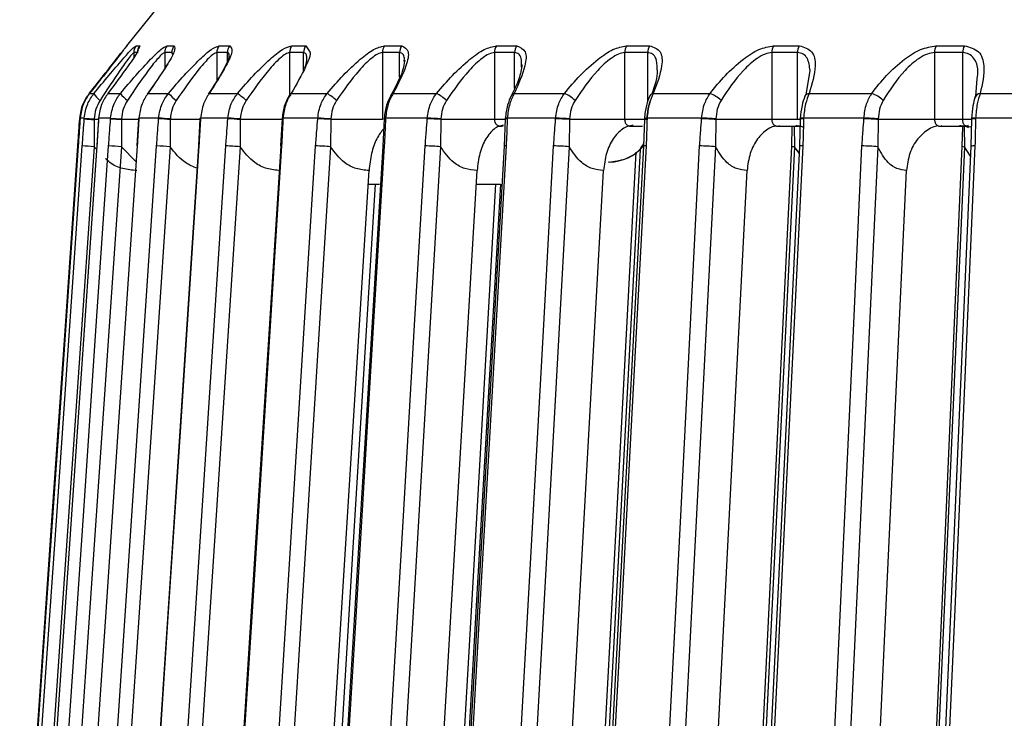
# Model space of a CAD drawing. Header units: millimetres. Extents: x -225 to 131, y -98 to 282.
# Tile 8 of 21: x -112 to -67, y 31 to 62. Entities that reach past the tile are written whole.
import ezdxf

# ---------------------------------------------------------------- set-up
doc = ezdxf.new("R2010")
doc.units = ezdxf.units.MM

msp = doc.modelspace()

# ---------------------------------------------------------------- linework, layer by layer
at = {"color": 7, "linetype": 'Continuous', "lineweight": 25}
for p, q in [((-101.901, 67.474), (-106.89, 61.237)), ((-106.885, 61.237), (-106.98, 61.109)), ((-106.89, 61.237), (-106.885, 61.237)), ((-106.46, 61.237), (-106.297, 61.237)), ((-106.297, 61.237), (-106.355, 61.088)), ((-105.067, 61.237), (-104.747, 61.237)), ((-102.723, 61.237), (-102.248, 61.237)), ((-99.449, 61.237), (-98.823, 61.237)), ((-98.823, 61.237), (-98.664, 61.005)), ((-95.274, 61.237), (-94.503, 61.237)), ((-90.236, 61.237), (-89.327, 61.237)), ((-84.38, 61.237), (-83.343, 61.237)), ((-77.761, 61.237), (-76.603, 61.237)), ((-70.438, 61.237), (-69.17, 61.237)), ((-106.569, 60.925), (-106.569, 60.711)), ((-106.43, 60.925), (-106.569, 60.925)), ((-104.854, 60.925), (-105.175, 60.925)), ((-105.175, 60.925), (-105.175, 60.216)), ((-104.814, 60.862), (-104.854, 60.925)), ((-102.353, 60.925), (-102.829, 60.925)), ((-102.829, 60.925), (-102.829, 59.659)), ((-102.353, 60.525), (-102.353, 60.925)), ((-98.924, 60.925), (-99.551, 60.925)), ((-99.551, 60.925), (-99.551, 59.039)), ((-98.924, 60.123), (-98.924, 60.925)), ((-95.371, 60.925), (-95.371, 57.913)), ((-94.6, 60.925), (-95.371, 60.925)), ((-94.6, 59.818), (-94.6, 60.925)), ((-90.328, 60.925), (-90.328, 57.913)), ((-89.419, 60.925), (-90.328, 60.925)), ((-89.419, 59.321), (-89.419, 60.925)), ((-84.467, 60.925), (-84.467, 57.913)), ((-83.428, 60.925), (-84.467, 60.925)), ((-83.428, 58.712), (-83.428, 60.925)), ((-77.841, 60.925), (-77.841, 57.913)), ((-76.682, 60.925), (-77.841, 60.925)), ((-76.682, 57.913), (-76.682, 60.925)), ((-70.51, 60.925), (-70.51, 57.913)), ((-69.241, 60.925), (-70.51, 60.925)), ((-69.241, 57.913), (-69.241, 60.925)), ((-105.044, 60.424), (-105.235, 60.122)), ((-94.388, 60.528), (-94.375, 60.67)), ((-76.292, 59.024), (-76.117, 60.119)), ((-105.638, 59.524), (-105.962, 59.061)), ((-68.658, 58.963), (-68.588, 59.75)), ((-108.554, 59.088), (-108.36, 59.088)), ((-107.731, 59.088), (-107.169, 59.088)), ((-105.933, 59.088), (-105.007, 59.088)), ((-103.175, 59.088), (-101.895, 59.088)), ((-99.483, 59.088), (-97.859, 59.088)), ((-94.89, 59.088), (-92.938, 59.088)), ((-89.438, 59.088), (-87.175, 59.088)), ((-83.176, 59.088), (-80.622, 59.088)), ((-76.16, 59.088), (-73.34, 59.088)), ((-68.455, 59.088), (-65.393, 59.088)), ((-109, 57.976), (-109.002, 57.948)), ((-108.985, 57.976), (-108.987, 57.948)), ((-108.987, 57.948), (-108.986, 57.948)), ((-108.984, 57.977), (-108.986, 57.948)), ((-108.985, 57.976), (-108.984, 57.977)), ((-108.797, 57.977), (-108.984, 57.977)), ((-108.354, 57.913), (-108.353, 56.691)), ((-108.156, 57.913), (-108.354, 57.913)), ((-108.155, 57.946), (-108.233, 56.724)), ((-108.155, 57.975), (-108.157, 57.947)), ((-108.157, 57.947), (-108.153, 57.948)), ((-108.155, 57.975), (-108.151, 57.977)), ((-107.609, 57.977), (-108.151, 57.977)), ((-107.611, 57.948), (-107.123, 57.913)), ((-107.609, 57.977), (-107.122, 57.942)), ((-107.123, 57.913), (-107.126, 56.691)), ((-106.339, 57.913), (-107.123, 57.913)), ((-106.352, 57.945), (-106.425, 56.724)), ((-106.35, 57.975), (-106.352, 57.946)), ((-105.447, 57.977), (-106.338, 57.977)), ((-104.923, 57.913), (-104.928, 56.691)), ((-103.568, 57.913), (-104.923, 57.913)), ((-103.589, 57.944), (-103.657, 56.724)), ((-103.587, 57.973), (-103.589, 57.944)), ((-102.329, 57.977), (-103.562, 57.977)), ((-101.773, 57.913), (-101.781, 56.691)), ((-99.872, 57.913), (-101.773, 57.913)), ((-99.892, 57.943), (-99.954, 56.723)), ((-99.891, 57.971), (-99.892, 57.943)), ((-98.285, 57.977), (-99.848, 57.977)), ((-97.7, 57.913), (-97.711, 56.691)), ((-95.371, 57.913), (-97.7, 57.913)), ((-95.295, 57.941), (-95.35, 56.721)), ((-95.294, 57.969), (-95.295, 57.941)), ((-93.35, 57.977), (-95.23, 57.977)), ((-92.743, 57.913), (-92.757, 56.691)), ((-89.821, 57.913), (-92.743, 57.913)), ((-89.84, 57.939), (-89.888, 56.719)), ((-89.838, 57.967), (-89.84, 57.939)), ((-87.57, 57.977), (-89.75, 57.977)), ((-86.946, 57.913), (-86.963, 56.691)), ((-83.428, 57.913), (-86.946, 57.913)), ((-83.575, 57.936), (-83.616, 56.717)), ((-83.574, 57.965), (-83.575, 57.936)), ((-80.998, 57.977), (-83.456, 57.977)), ((-80.362, 57.913), (-80.381, 56.691)), ((-76.563, 57.913), (-80.362, 57.913)), ((-76.559, 57.933), (-76.591, 56.715)), ((-76.557, 57.962), (-76.559, 57.933)), ((-76.557, 57.962), (-76.557, 57.963)), ((-73.691, 57.977), (-76.407, 57.977)), ((-73.05, 57.913), (-73.071, 56.691)), ((-68.82, 57.913), (-73.05, 57.913)), ((-68.853, 57.93), (-68.876, 56.713)), ((-68.852, 57.959), (-68.853, 57.931)), ((-65.717, 57.977), (-68.666, 57.977)), ((-84.196, 57.613), (-83.66, 57.613)), ((-77.579, 57.613), (-76.51, 57.613)), ((-76.936, 57.583), (-76.959, 56.715)), ((-76.831, 57.61), (-76.813, 56.691)), ((-70.262, 57.613), (-69.097, 57.613)), ((-69.26, 57.582), (-69.277, 56.713)), ((-69.182, 57.57), (-69.164, 56.691)), ((-69.08, 57.613), (-68.86, 57.58)), ((-108.224, 56.56), (-108.353, 56.691)), ((-106.462, 56.012), (-107.126, 56.691)), ((-100.736, 18.872), (-98.379, 56.725)), ((-76.606, 56.396), (-76.813, 56.691)), ((-68.896, 56.266), (-69.164, 56.691)), ((-85.157, 56), (-85.191, 56)), ((-98.782, 10.539), (-95.976, 55.614)), ((-93.992, 6.844), (-91.11, 55.614)), ((-88.298, 3.643), (-85.418, 55.614)), ((-81.697, 2.03), (-78.953, 55.614)), ((-74.325, 0.8), (-71.773, 55.614)), ((-96.014, 55), (-95.508, 55)), ((-91.146, 55), (-90.051, 55))]:
    msp.add_line(p, q, dxfattribs=at)
at = {"color": 7, "linetype": 'Continuous', "lineweight": 25, "flags": 128}
for points in [[(-108.991, 57.946), (-108.997, 57.946), (-109.002, 57.948)], [(-108.989, 57.974), (-108.995, 57.975), (-109, 57.976)], [(-108.799, 57.948), (-108.798, 57.964), (-108.797, 57.977)], [(-108.352, 57.942), (-108.353, 57.926), (-108.354, 57.913)], [(-108.151, 57.977), (-108.152, 57.961), (-108.153, 57.948)], [(-107.611, 57.948), (-107.61, 57.964), (-107.609, 57.977)], [(-107.122, 57.942), (-107.123, 57.926), (-107.123, 57.913)], [(-106.352, 57.945), (-106.352, 57.946), (-106.34, 57.948)], [(-106.35, 57.975), (-106.35, 57.975), (-106.338, 57.977)], [(-106.338, 57.977), (-106.339, 57.961), (-106.34, 57.948)], [(-105.449, 57.948), (-105.447, 57.964), (-105.447, 57.977)], [(-104.921, 57.942), (-104.922, 57.926), (-104.923, 57.913)], [(-103.589, 57.944), (-103.584, 57.946), (-103.564, 57.948)], [(-103.587, 57.973), (-103.582, 57.975), (-103.562, 57.977)], [(-103.562, 57.977), (-103.563, 57.961), (-103.564, 57.948)], [(-102.331, 57.948), (-102.33, 57.964), (-102.329, 57.977)], [(-101.771, 57.942), (-101.772, 57.926), (-101.773, 57.913)], [(-99.848, 57.977), (-99.849, 57.961), (-99.85, 57.948)], [(-98.287, 57.948), (-98.285, 57.964), (-98.285, 57.977)], [(-97.699, 57.942), (-97.7, 57.926), (-97.7, 57.913)], [(-95.23, 57.977), (-95.231, 57.961), (-95.232, 57.948)], [(-93.352, 57.948), (-93.351, 57.964), (-93.35, 57.977)], [(-92.742, 57.942), (-92.743, 57.926), (-92.743, 57.913)], [(-89.75, 57.977), (-89.75, 57.961), (-89.751, 57.948)], [(-87.572, 57.948), (-87.571, 57.964), (-87.57, 57.977)], [(-86.945, 57.942), (-86.946, 57.926), (-86.946, 57.913)], [(-83.456, 57.977), (-83.457, 57.961), (-83.458, 57.948)], [(-80.999, 57.948), (-80.998, 57.964), (-80.998, 57.977)], [(-80.361, 57.942), (-80.362, 57.926), (-80.362, 57.913)], [(-76.407, 57.977), (-76.408, 57.961), (-76.408, 57.948)], [(-73.693, 57.948), (-73.692, 57.964), (-73.691, 57.977)], [(-73.049, 57.942), (-73.05, 57.926), (-73.05, 57.913)], [(-68.852, 57.959), (-68.852, 57.96), (-68.85, 57.962)], [(-68.666, 57.977), (-68.667, 57.961), (-68.667, 57.948)], [(-111.705, 18.872), (-110.814, 31.742), (-110.238, 40.07), (-109.662, 48.398), (-109.086, 56.725)], [(-109.07, 56.725), (-109.96, 43.855), (-110.536, 35.527), (-111.112, 27.2), (-111.688, 18.872)], [(-111.499, 18.872), (-110.611, 31.742), (-110.036, 40.07), (-109.461, 48.398), (-108.886, 56.725)], [(-108.353, 56.691), (-109.816, 35.493), (-110.966, 18.837)], [(-108.232, 56.725), (-109.116, 43.855), (-109.688, 35.527), (-110.26, 27.2), (-110.832, 18.872)], [(-110.284, 18.872), (-109.406, 31.742), (-108.838, 40.07), (-108.269, 48.398), (-107.701, 56.725)], [(-107.126, 56.691), (-108.572, 35.493), (-109.709, 18.837)], [(-109.078, 56.725), (-109.079, 56.725), (-109.086, 56.725)], [(-106.414, 56.725), (-107.283, 43.855), (-107.846, 35.527), (-108.408, 27.2), (-108.971, 18.872)], [(-108.233, 56.724), (-108.235, 56.725), (-108.232, 56.725)], [(-108.07, 18.872), (-107.21, 31.742), (-106.653, 40.07), (-106.097, 48.398), (-105.54, 56.725)], [(-104.928, 56.691), (-106.345, 35.493), (-107.459, 18.837)], [(-106.425, 56.724), (-106.426, 56.725), (-106.414, 56.725)], [(-103.647, 56.721), (-104.854, 38.386), (-106.138, 18.867)], [(-103.632, 56.725), (-104.479, 43.855), (-105.027, 35.527), (-105.576, 27.2), (-106.124, 18.872)], [(-104.878, 18.872), (-104.043, 31.742), (-103.503, 40.07), (-102.963, 48.398), (-102.424, 56.725)], [(-101.781, 56.691), (-103.155, 35.493), (-104.235, 18.837)], [(-103.657, 56.724), (-103.654, 56.725), (-103.632, 56.725)], [(-99.948, 56.72), (-101.112, 38.385), (-102.351, 18.866)], [(-99.912, 56.725), (-100.729, 43.855), (-101.258, 35.527), (-101.787, 27.2), (-102.315, 18.872)], [(-97.711, 56.691), (-99.031, 35.493), (-100.068, 18.837)], [(-95.347, 56.719), (-96.458, 38.384), (-97.64, 18.865)], [(-95.287, 56.725), (-96.067, 43.855), (-96.571, 35.527), (-97.076, 27.2), (-97.58, 18.872)], [(-95.681, 18.872), (-94.921, 31.742), (-94.428, 40.07), (-93.936, 48.398), (-93.444, 56.725)], [(-92.757, 56.691), (-94.01, 35.493), (-94.994, 18.837)], [(-89.886, 56.718), (-90.934, 38.383), (-92.049, 18.864)], [(-89.799, 56.725), (-90.534, 43.855), (-91.01, 35.527), (-91.486, 27.2), (-91.962, 18.872)], [(-89.76, 18.872), (-89.047, 31.742), (-88.586, 40.07), (-88.124, 48.398), (-87.663, 56.725)], [(-86.963, 56.691), (-88.137, 35.493), (-89.06, 18.837)], [(-83.962, 56.443), (-84.926, 38.381), (-85.967, 18.863)], [(-83.773, 56.572), (-84.898, 35.493), (-85.787, 18.837)], [(-83.615, 56.717), (-84.59, 38.381), (-85.627, 18.863)], [(-83.498, 56.725), (-84.182, 43.855), (-84.625, 35.527), (-85.067, 27.2), (-85.51, 18.872)], [(-83.026, 18.872), (-82.367, 31.742), (-81.941, 40.07), (-81.514, 48.398), (-81.088, 56.725)], [(-80.381, 56.691), (-81.466, 35.493), (-82.319, 18.837)], [(-76.959, 56.715), (-77.856, 38.38), (-78.811, 18.862)], [(-76.813, 56.691), (-77.85, 35.493), (-78.665, 18.837)], [(-76.591, 56.715), (-77.483, 38.38), (-78.434, 18.862)], [(-76.441, 56.725), (-77.067, 43.855), (-77.473, 35.527), (-77.878, 27.2), (-78.284, 18.872)], [(-75.54, 18.872), (-74.941, 31.742), (-74.553, 40.07), (-74.166, 48.398), (-73.778, 56.725)], [(-73.071, 56.691), (-74.058, 35.493), (-74.833, 18.837)], [(-69.277, 56.714), (-70.085, 38.379), (-70.945, 18.861)], [(-69.164, 56.691), (-70.098, 35.493), (-70.831, 18.837)], [(-68.876, 56.714), (-69.679, 38.379), (-70.534, 18.86)], [(-68.691, 56.725), (-69.255, 43.855), (-69.62, 35.527), (-69.984, 27.2), (-70.349, 18.872)], [(-95.702, 55), (-96.712, 38.384), (-97.897, 18.866)], [(-90.278, 55), (-91.23, 38.383), (-92.349, 18.864)], [(-90.059, 55), (-91.177, 35.493), (-92.131, 18.837)]]:
    msp.add_lwpolyline(points, dxfattribs=at)
at = {"color": 7, "linetype": 'Continuous', "lineweight": 25}
for centre, radius, start, end in [((-106.068, 60.925), 0.501, 141.4714, 180.0129), ((-105.904, 60.925), 0.502, 141.5212, 180.0178), ((-104.67, 60.925), 0.505, 141.8978, 180.054), ((-104.348, 60.925), 0.506, 141.9963, 180.0633), ((-102.316, 60.926), 0.513, 142.6212, 180.1203), ((-101.838, 60.926), 0.514, 142.7688, 180.1333), ((-99.027, 60.927), 0.524, 143.6438, 180.207), ((-98.398, 60.927), 0.526, 143.8408, 180.2228), ((-94.832, 60.928), 0.539, 144.9678, 180.3076), ((-94.058, 60.928), 0.542, 145.2147, 180.3249), ((-89.768, 60.929), 0.56, 146.5954, 180.414), ((-88.855, 60.929), 0.564, 146.8922, 180.4314), ((-83.879, 60.93), 0.588, 148.5272, 180.5169), ((-82.834, 60.93), 0.594, 148.874, 180.5329), ((-77.215, 60.931), 0.626, 150.7619, 180.6068), ((-76.048, 60.931), 0.633, 151.1583, 180.6196), ((-69.833, 60.933), 0.677, 153.295, 180.6739), ((-68.553, 60.933), 0.687, 153.7397, 180.6821), ((-107.658, 59.424), 0.778, 205.5542, 236.3938), ((-105.9, 60.048), 1.591, 217.1249, 233.1234), ((-100.997, 63.268), 5.793, 226.1876, 230.853), ((-106.236, 53.272), 7.257, 49.3151, 53.2586), ((-99.461, 58.988), 0.103, 102.5496, 164.8891), ((-99.333, 56.653), 2.846, 48.2325, 58.8247), ((-94.869, 58.959), 0.131, 99.4073, 159.8557), ((-93.832, 57.313), 1.987, 47.3887, 63.2712), ((-89.415, 58.923), 0.166, 97.8912, 155.685), ((-87.811, 57.598), 1.62, 46.629, 66.8854), ((-83.151, 58.883), 0.206, 96.9899, 152.6349), ((-81.107, 57.764), 1.41, 45.844, 69.8779), ((-76.135, 58.844), 0.245, 95.8587, 151.0183), ((-73.722, 57.881), 1.266, 44.9544, 72.4039), ((-68.442, 58.829), 0.259, 92.8431, 165.3865), ((-107.233, 75.279), 17.402, 264.8359, 266.308), ((-107.242, 75.154), 17.247, 264.826, 266.3099), ((-107.597, 21.233), 36.778, 85.8314, 86.6518), ((-107.617, 20.948), 37.092, 85.8323, 86.6452), ((-103.378, 36.478), 21.495, 85.7168, 87.2081), ((-103.382, 36.427), 21.576, 85.7176, 87.2023), ((-99.862, 57.872), 0.0771, 80.6517, 112.7358), ((-99.861, 57.909), 0.0685, 78.9396, 115.3018), ((-98.973, 41.297), 16.665, 85.6205, 87.6396), ((-98.974, 41.287), 16.704, 85.6213, 87.6343), ((-95.247, 57.799), 0.15, 84.0093, 108.7232), ((-95.246, 57.834), 0.144, 83.6357, 109.4158), ((-93.85, 43.79), 14.167, 85.5214, 87.9876), ((-93.85, 43.795), 14.191, 85.5222, 87.9827), ((-89.776, 57.762), 0.187, 82.2715, 109.8544), ((-89.775, 57.792), 0.186, 82.2183, 109.9655), ((-87.948, 45.453), 12.501, 85.4062, 88.2789), ((-87.947, 45.465), 12.518, 85.4071, 88.2744), ((-83.486, 57.643), 0.307, 84.6413, 106.8982), ((-83.485, 57.672), 0.306, 84.6478, 106.9101), ((-81.286, 46.762), 11.19, 85.2649, 88.5324), ((-81.285, 46.778), 11.203, 85.266, 88.528), ((-76.445, 57.546), 0.404, 84.7986, 106.3095), ((-76.441, 57.515), 0.463, 85.7819, 104.4646), ((-73.91, 47.91), 10.04, 85.0888, 88.7623), ((-73.909, 47.929), 10.05, 85.0901, 88.758), ((-68.72, 57.515), 0.436, 83.0821, 107.7477), ((-68.7, 57.258), 0.719, 87.2825, 102.0112), ((-110.686, 24.777), 31.999, 85.8185, 86.7755), ((-108.489, 38.79), 17.953, 85.646, 87.4851), ((-106.035, 42.514), 14.22, 85.5361, 88.0053), ((-102.77, 44.277), 12.453, 85.4452, 88.4077), ((-99.928, 56.649), 0.0782, 77.9646, 109.3935), ((-98.63, 45.399), 11.33, 85.3505, 88.7344), ((-95.308, 56.55), 0.177, 83.2193, 103.9179), ((-93.624, 46.278), 10.449, 85.2378, 89.0121), ((-89.831, 56.536), 0.192, 80.4518, 107.2636), ((-87.788, 47.073), 9.654, 85.0969, 89.2594), ((-85.157, 58), 2, 270, 320.2318), ((-83.536, 56.411), 0.316, 83.1361, 104.6239), ((-81.167, 47.853), 8.872, 84.9186, 89.4906), ((-76.811, 57.152), 0.461, 251.2735, 269.7146), ((-76.488, 56.312), 0.416, 83.4652, 104.2637), ((-73.818, 48.65), 8.075, 84.6928, 89.7182), ((-69.173, 56.95), 0.26, 246.1869, 272.0072), ((-68.745, 56.148), 0.58, 84.6945, 103.1361)]:
    msp.add_arc(centre, radius, start, end, dxfattribs=at)
for points, knots in [([(-108.36, 59.088), (-108.133, 59.364), (-107.681, 59.915), (-107.098, 60.599), (-106.627, 61.121), (-106.516, 61.198), (-106.46, 61.237)], [0, 0, 0, 0, 0.2802238, 0.5603374, 0.7807901, 1, 1, 1, 1]), ([(-107.169, 59.088), (-106.936, 59.364), (-106.472, 59.915), (-105.846, 60.599), (-105.314, 61.121), (-105.15, 61.198), (-105.067, 61.237)], [0, 0, 0, 0, 0.280224, 0.560337, 0.78079, 1, 1, 1, 1]), ([(-104.747, 61.237), (-104.724, 61.173), (-104.679, 61.044), (-105.146, 60.212), (-105.635, 59.513), (-105.933, 59.088)], [0, 0, 0, 0, 0.279254, 0.560993, 1, 1, 1, 1]), ([(-105.007, 59.088), (-104.771, 59.364), (-104.299, 59.915), (-103.636, 60.599), (-103.047, 61.121), (-102.831, 61.198), (-102.723, 61.237)], [0, 0, 0, 0, 0.280224, 0.560337, 0.78079, 1, 1, 1, 1]), ([(-102.248, 61.237), (-102.191, 61.173), (-102.076, 61.044), (-102.449, 60.212), (-102.9, 59.513), (-103.175, 59.088)], [0, 0, 0, 0, 0.279254, 0.560993, 1, 1, 1, 1]), ([(-101.895, 59.088), (-101.657, 59.364), (-101.181, 59.915), (-100.486, 60.599), (-99.847, 61.121), (-99.581, 61.198), (-99.449, 61.237)], [0, 0, 0, 0, 0.2802238, 0.5603374, 0.7807901, 1, 1, 1, 1]), ([(-97.859, 59.088), (-97.622, 59.364), (-97.147, 59.915), (-96.427, 60.599), (-95.743, 61.121), (-95.43, 61.198), (-95.274, 61.237)], [0, 0, 0, 0, 0.2802238, 0.5603374, 0.7807901, 1, 1, 1, 1]), ([(-94.503, 61.237), (-94.379, 61.173), (-94.13, 61.044), (-94.305, 60.212), (-94.669, 59.513), (-94.89, 59.088)], [0, 0, 0, 0, 0.279254, 0.560993, 1, 1, 1, 1]), ([(-92.938, 59.088), (-92.703, 59.364), (-92.233, 59.915), (-91.495, 60.599), (-90.772, 61.121), (-90.414, 61.198), (-90.236, 61.237)], [0, 0, 0, 0, 0.280224, 0.560337, 0.78079, 1, 1, 1, 1]), ([(-89.327, 61.237), (-89.171, 61.173), (-88.858, 61.044), (-88.931, 60.212), (-89.246, 59.513), (-89.438, 59.088)], [0, 0, 0, 0, 0.2792542, 0.5609928, 1, 1, 1, 1]), ([(-87.175, 59.088), (-86.944, 59.364), (-86.484, 59.915), (-85.734, 60.599), (-84.978, 61.121), (-84.579, 61.198), (-84.38, 61.237)], [0, 0, 0, 0, 0.280224, 0.560337, 0.78079, 1, 1, 1, 1]), ([(-83.343, 61.237), (-83.156, 61.173), (-82.782, 61.044), (-82.751, 60.212), (-83.015, 59.513), (-83.176, 59.088)], [0, 0, 0, 0, 0.2792542, 0.5609928, 1, 1, 1, 1]), ([(-80.622, 59.088), (-80.399, 59.364), (-79.951, 59.915), (-79.197, 60.599), (-78.415, 61.121), (-77.979, 61.198), (-77.761, 61.237)], [0, 0, 0, 0, 0.280224, 0.560337, 0.78079, 1, 1, 1, 1]), ([(-76.603, 61.237), (-76.388, 61.173), (-75.955, 61.044), (-75.823, 60.212), (-76.033, 59.513), (-76.16, 59.088)], [0, 0, 0, 0, 0.279254, 0.560993, 1, 1, 1, 1]), ([(-73.34, 59.088), (-73.125, 59.364), (-72.695, 59.915), (-71.942, 60.599), (-71.142, 61.121), (-70.672, 61.198), (-70.438, 61.237)], [0, 0, 0, 0, 0.280224, 0.560337, 0.78079, 1, 1, 1, 1]), ([(-69.17, 61.237), (-68.928, 61.173), (-68.441, 61.044), (-68.207, 60.212), (-68.361, 59.513), (-68.455, 59.088)], [0, 0, 0, 0, 0.279254, 0.560993, 1, 1, 1, 1]), ([(-108.569, 59.088), (-108.353, 59.361), (-107.921, 59.908), (-107.395, 60.579), (-107.18, 60.857), (-107.098, 60.962)], [0, 0, 0, 0, 0.383542, 0.766932, 1, 1, 1, 1]), ([(-106.98, 61.109), (-107.008, 61.07), (-107.09, 60.958), (-107.677, 60.2), (-108.222, 59.509), (-108.554, 59.088)], [0, 0, 0, 0, 0.172723, 0.496104, 1, 1, 1, 1]), ([(-106.569, 60.925), (-106.59, 60.911), (-106.633, 60.883), (-106.842, 60.618), (-107.319, 59.945), (-107.781, 59.243), (-108.088, 58.776)], [0, 0, 0, 0, 0.119166, 0.251245, 0.501201, 1, 1, 1, 1]), ([(-106.355, 61.088), (-106.365, 61.054), (-106.395, 60.945), (-106.903, 60.198), (-107.418, 59.508), (-107.731, 59.088)], [0, 0, 0, 0, 0.1519346, 0.4834422, 1, 1, 1, 1]), ([(-105.175, 60.925), (-105.208, 60.911), (-105.278, 60.883), (-105.531, 60.618), (-106.062, 59.945), (-106.538, 59.243), (-106.855, 58.776)], [0, 0, 0, 0, 0.119166, 0.251245, 0.501201, 1, 1, 1, 1]), ([(-102.829, 60.925), (-102.874, 60.911), (-102.969, 60.883), (-103.264, 60.618), (-103.845, 59.945), (-104.33, 59.243), (-104.654, 58.776)], [0, 0, 0, 0, 0.119166, 0.251245, 0.501201, 1, 1, 1, 1]), ([(-102.277, 60.706), (-102.27, 60.765), (-102.257, 60.891), (-102.32, 60.913), (-102.353, 60.925)], [0, 0, 0, 0, 0.4734547, 1, 1, 1, 1]), ([(-99.551, 60.925), (-99.608, 60.911), (-99.729, 60.883), (-100.063, 60.618), (-100.687, 59.945), (-101.178, 59.243), (-101.505, 58.776)], [0, 0, 0, 0, 0.119166, 0.251245, 0.501201, 1, 1, 1, 1]), ([(-98.664, 61.005), (-98.653, 60.992), (-98.57, 60.893), (-98.852, 60.184), (-99.244, 59.503), (-99.483, 59.088)], [0, 0, 0, 0, 0.058891, 0.426769, 1, 1, 1, 1]), ([(-98.775, 60.68), (-98.78, 60.75), (-98.788, 60.887), (-98.879, 60.912), (-98.924, 60.925)], [0, 0, 0, 0, 0.5116116, 1, 1, 1, 1]), ([(-95.371, 60.925), (-95.44, 60.911), (-95.585, 60.883), (-95.955, 60.618), (-96.618, 59.945), (-97.109, 59.243), (-97.437, 58.776)], [0, 0, 0, 0, 0.119166, 0.251245, 0.501201, 1, 1, 1, 1]), ([(-94.375, 60.67), (-94.392, 60.744), (-94.424, 60.885), (-94.543, 60.912), (-94.6, 60.925)], [0, 0, 0, 0, 0.525678, 1, 1, 1, 1]), ([(-90.328, 60.925), (-90.408, 60.911), (-90.575, 60.883), (-90.978, 60.618), (-91.673, 59.945), (-92.161, 59.243), (-92.486, 58.776)], [0, 0, 0, 0, 0.119166, 0.251245, 0.501201, 1, 1, 1, 1]), ([(-89.114, 60.278), (-89.106, 60.418), (-89.091, 60.661), (-89.211, 60.882), (-89.352, 60.911), (-89.419, 60.925)], [0, 0, 0, 0, 0.415172, 0.722603, 1, 1, 1, 1]), ([(-84.467, 60.925), (-84.556, 60.911), (-84.745, 60.883), (-85.177, 60.618), (-85.898, 59.945), (-86.379, 59.243), (-86.698, 58.776)], [0, 0, 0, 0, 0.119166, 0.251245, 0.501201, 1, 1, 1, 1]), ([(-83.002, 60.211), (-83.007, 60.375), (-83.016, 60.644), (-83.186, 60.882), (-83.35, 60.911), (-83.428, 60.925)], [0, 0, 0, 0, 0.454082, 0.741059, 1, 1, 1, 1]), ([(-77.841, 60.925), (-77.94, 60.911), (-78.148, 60.883), (-78.605, 60.618), (-79.346, 59.945), (-79.814, 59.243), (-80.125, 58.776)], [0, 0, 0, 0, 0.119166, 0.251245, 0.501201, 1, 1, 1, 1]), ([(-76.117, 60.119), (-76.142, 60.317), (-76.18, 60.62), (-76.408, 60.883), (-76.594, 60.911), (-76.682, 60.925)], [0, 0, 0, 0, 0.499399, 0.762554, 1, 1, 1, 1]), ([(-70.51, 60.925), (-70.617, 60.911), (-70.843, 60.883), (-71.32, 60.618), (-72.075, 59.945), (-72.526, 59.243), (-72.826, 58.776)], [0, 0, 0, 0, 0.119166, 0.251245, 0.501201, 1, 1, 1, 1]), ([(-68.588, 59.75), (-68.57, 59.876), (-68.519, 60.233), (-68.676, 60.616), (-68.936, 60.883), (-69.143, 60.911), (-69.241, 60.925)], [0, 0, 0, 0, 0.214402, 0.606728, 0.813463, 1, 1, 1, 1]), ([(-102.276, 60.722), (-102.283, 60.699), (-102.303, 60.624), (-102.442, 60.307), (-102.738, 59.78), (-103.046, 59.315), (-103.22, 59.054)], [0, 0, 0, 0, 0.094954, 0.311071, 0.612872, 1, 1, 1, 1]), ([(-98.86, 60.241), (-98.809, 60.407), (-98.755, 60.58), (-98.775, 60.677), (-98.775, 60.68)], [0, 0, 0, 0, 0.964246, 1, 1, 1, 1]), ([(-94.368, 60.583), (-94.391, 60.423), (-94.45, 60.006), (-94.778, 59.401), (-94.98, 59.029)], [0, 0, 0, 0, 0.383386, 1, 1, 1, 1]), ([(-89.09, 60.393), (-89.122, 60.181), (-89.187, 59.746), (-89.434, 59.256), (-89.561, 59.005)], [0, 0, 0, 0, 0.488255, 1, 1, 1, 1]), ([(-83.232, 59.067), (-83.098, 59.447), (-82.949, 59.868), (-82.997, 60.181), (-83.002, 60.211)], [0, 0, 0, 0, 0.903468, 1, 1, 1, 1]), ([(-109, 57.977), (-108.966, 58.198), (-108.903, 58.603), (-108.673, 58.936), (-108.569, 59.088)], [0, 0, 0, 0, 0.54608, 1, 1, 1, 1]), ([(-108.554, 59.088), (-108.658, 58.936), (-108.887, 58.603), (-108.95, 58.198), (-108.984, 57.977)], [0, 0, 0, 0, 0.45392, 1, 1, 1, 1]), ([(-108.797, 57.977), (-108.763, 58.198), (-108.699, 58.603), (-108.466, 58.936), (-108.36, 59.088)], [0, 0, 0, 0, 0.54608, 1, 1, 1, 1]), ([(-107.731, 59.088), (-107.832, 58.936), (-108.055, 58.603), (-108.117, 58.198), (-108.151, 57.977)], [0, 0, 0, 0, 0.45392, 1, 1, 1, 1]), ([(-107.609, 57.977), (-107.575, 58.198), (-107.511, 58.603), (-107.275, 58.936), (-107.169, 59.088)], [0, 0, 0, 0, 0.54608, 1, 1, 1, 1]), ([(-105.933, 59.088), (-106.03, 58.936), (-106.245, 58.603), (-106.305, 58.198), (-106.338, 57.977)], [0, 0, 0, 0, 0.45392, 1, 1, 1, 1]), ([(-105.447, 57.977), (-105.412, 58.198), (-105.349, 58.603), (-105.114, 58.936), (-105.007, 59.088)], [0, 0, 0, 0, 0.54608, 1, 1, 1, 1]), ([(-103.175, 59.088), (-103.268, 58.936), (-103.472, 58.603), (-103.53, 58.198), (-103.562, 57.977)], [0, 0, 0, 0, 0.45392, 1, 1, 1, 1]), ([(-102.329, 57.977), (-102.295, 58.198), (-102.233, 58.603), (-102, 58.936), (-101.895, 59.088)], [0, 0, 0, 0, 0.54608, 1, 1, 1, 1]), ([(-99.56, 59.014), (-99.638, 58.871), (-99.81, 58.553), (-99.86, 58.176), (-99.887, 57.969)], [0, 0, 0, 0, 0.449598, 1, 1, 1, 1]), ([(-99.483, 59.088), (-99.57, 58.936), (-99.763, 58.603), (-99.818, 58.198), (-99.848, 57.977)], [0, 0, 0, 0, 0.45392, 1, 1, 1, 1]), ([(-98.285, 57.977), (-98.252, 58.198), (-98.192, 58.603), (-97.963, 58.936), (-97.859, 59.088)], [0, 0, 0, 0, 0.54608, 1, 1, 1, 1]), ([(-94.992, 59.004), (-95.063, 58.862), (-95.221, 58.546), (-95.267, 58.173), (-95.292, 57.967)], [0, 0, 0, 0, 0.449256, 1, 1, 1, 1]), ([(-94.89, 59.088), (-94.971, 58.936), (-95.15, 58.603), (-95.202, 58.198), (-95.23, 57.977)], [0, 0, 0, 0, 0.45392, 1, 1, 1, 1]), ([(-93.35, 57.977), (-93.319, 58.198), (-93.261, 58.603), (-93.039, 58.936), (-92.938, 59.088)], [0, 0, 0, 0, 0.54608, 1, 1, 1, 1]), ([(-89.567, 58.992), (-89.631, 58.851), (-89.773, 58.538), (-89.815, 58.169), (-89.838, 57.966)], [0, 0, 0, 0, 0.448812, 1, 1, 1, 1]), ([(-89.438, 59.088), (-89.512, 58.936), (-89.675, 58.603), (-89.723, 58.198), (-89.75, 57.977)], [0, 0, 0, 0, 0.45392, 1, 1, 1, 1]), ([(-87.57, 57.977), (-87.54, 58.198), (-87.486, 58.603), (-87.272, 58.936), (-87.175, 59.088)], [0, 0, 0, 0, 0.54608, 1, 1, 1, 1]), ([(-83.334, 58.978), (-83.39, 58.839), (-83.515, 58.53), (-83.553, 58.166), (-83.574, 57.965)], [0, 0, 0, 0, 0.448239, 1, 1, 1, 1]), ([(-83.176, 59.088), (-83.242, 58.936), (-83.388, 58.603), (-83.432, 58.198), (-83.456, 57.977)], [0, 0, 0, 0, 0.45392, 1, 1, 1, 1]), ([(-80.998, 57.977), (-80.969, 58.198), (-80.918, 58.603), (-80.715, 58.936), (-80.622, 59.088)], [0, 0, 0, 0, 0.54608, 1, 1, 1, 1]), ([(-76.16, 59.088), (-76.218, 58.936), (-76.346, 58.603), (-76.386, 58.198), (-76.407, 57.977)], [0, 0, 0, 0, 0.45392, 1, 1, 1, 1]), ([(-73.691, 57.977), (-73.665, 58.198), (-73.617, 58.603), (-73.426, 58.936), (-73.34, 59.088)], [0, 0, 0, 0, 0.54608, 1, 1, 1, 1]), ([(-68.455, 59.088), (-68.504, 58.936), (-68.613, 58.603), (-68.647, 58.198), (-68.666, 57.977)], [0, 0, 0, 0, 0.45392, 1, 1, 1, 1]), ([(-108.088, 58.776), (-108.159, 58.646), (-108.301, 58.386), (-108.335, 58.09), (-108.352, 57.942)], [0, 0, 0, 0, 0.499171, 1, 1, 1, 1]), ([(-106.855, 58.776), (-106.927, 58.646), (-107.071, 58.386), (-107.105, 58.09), (-107.122, 57.942)], [0, 0, 0, 0, 0.4991708, 1, 1, 1, 1]), ([(-104.654, 58.776), (-104.726, 58.646), (-104.871, 58.386), (-104.905, 58.09), (-104.921, 57.942)], [0, 0, 0, 0, 0.4991708, 1, 1, 1, 1]), ([(-101.505, 58.776), (-101.577, 58.646), (-101.721, 58.386), (-101.754, 58.09), (-101.771, 57.942)], [0, 0, 0, 0, 0.499171, 1, 1, 1, 1]), ([(-97.437, 58.776), (-97.508, 58.646), (-97.65, 58.386), (-97.683, 58.09), (-97.699, 57.942)], [0, 0, 0, 0, 0.4991708, 1, 1, 1, 1]), ([(-92.486, 58.776), (-92.556, 58.646), (-92.695, 58.386), (-92.726, 58.09), (-92.742, 57.942)], [0, 0, 0, 0, 0.499171, 1, 1, 1, 1]), ([(-86.698, 58.776), (-86.766, 58.646), (-86.901, 58.386), (-86.93, 58.09), (-86.945, 57.942)], [0, 0, 0, 0, 0.499171, 1, 1, 1, 1]), ([(-83.457, 57.942), (-83.446, 58.09), (-83.423, 58.386), (-83.34, 58.646), (-83.299, 58.776)], [0, 0, 0, 0, 0.500158, 1, 1, 1, 1]), ([(-80.125, 58.776), (-80.19, 58.646), (-80.319, 58.386), (-80.347, 58.09), (-80.361, 57.942)], [0, 0, 0, 0, 0.499171, 1, 1, 1, 1]), ([(-76.35, 58.963), (-76.398, 58.826), (-76.505, 58.521), (-76.538, 58.162), (-76.557, 57.963)], [0, 0, 0, 0, 0.447529, 1, 1, 1, 1]), ([(-72.826, 58.776), (-72.887, 58.646), (-73.01, 58.386), (-73.036, 58.09), (-73.049, 57.942)], [0, 0, 0, 0, 0.499171, 1, 1, 1, 1]), ([(-68.678, 58.946), (-68.717, 58.812), (-68.805, 58.512), (-68.834, 58.158), (-68.85, 57.962)], [0, 0, 0, 0, 0.446692, 1, 1, 1, 1]), ([(-109.086, 56.725), (-109.07, 56.954), (-109.042, 57.361), (-109.014, 57.769), (-109.002, 57.948)], [0, 0, 0, 0, 0.56, 1, 1, 1, 1]), ([(-108.986, 57.948), (-109.002, 57.72), (-109.03, 57.312), (-109.057, 56.905), (-109.07, 56.725)], [0, 0, 0, 0, 0.5599988, 1, 1, 1, 1]), ([(-108.886, 56.725), (-108.87, 56.954), (-108.841, 57.361), (-108.812, 57.769), (-108.799, 57.948)], [0, 0, 0, 0, 0.5599999, 1, 1, 1, 1]), ([(-108.153, 57.948), (-108.167, 57.72), (-108.193, 57.312), (-108.22, 56.905), (-108.232, 56.725)], [0, 0, 0, 0, 0.559999, 1, 1, 1, 1]), ([(-107.701, 56.725), (-107.684, 56.954), (-107.655, 57.361), (-107.624, 57.769), (-107.611, 57.948)], [0, 0, 0, 0, 0.56, 1, 1, 1, 1]), ([(-106.34, 57.948), (-106.353, 57.72), (-106.377, 57.312), (-106.403, 56.905), (-106.414, 56.725)], [0, 0, 0, 0, 0.559999, 1, 1, 1, 1]), ([(-105.54, 56.725), (-105.523, 56.954), (-105.493, 57.361), (-105.462, 57.769), (-105.449, 57.948)], [0, 0, 0, 0, 0.56, 1, 1, 1, 1]), ([(-103.564, 57.948), (-103.576, 57.72), (-103.598, 57.312), (-103.622, 56.905), (-103.632, 56.725)], [0, 0, 0, 0, 0.559999, 1, 1, 1, 1]), ([(-102.424, 56.725), (-102.406, 56.954), (-102.376, 57.361), (-102.345, 57.769), (-102.331, 57.948)], [0, 0, 0, 0, 0.56, 1, 1, 1, 1]), ([(-99.85, 57.948), (-99.861, 57.72), (-99.881, 57.312), (-99.902, 56.905), (-99.912, 56.725)], [0, 0, 0, 0, 0.559999, 1, 1, 1, 1]), ([(-98.379, 56.725), (-98.362, 56.954), (-98.332, 57.361), (-98.3, 57.769), (-98.287, 57.948)], [0, 0, 0, 0, 0.56, 1, 1, 1, 1]), ([(-95.232, 57.948), (-95.241, 57.72), (-95.258, 57.312), (-95.278, 56.905), (-95.287, 56.725)], [0, 0, 0, 0, 0.5599988, 1, 1, 1, 1]), ([(-93.444, 56.725), (-93.427, 56.954), (-93.397, 57.361), (-93.366, 57.769), (-93.352, 57.948)], [0, 0, 0, 0, 0.56, 1, 1, 1, 1]), ([(-89.923, 57.648), (-89.994, 57.639), (-90.137, 57.621), (-90.415, 57.45), (-90.73, 57.077), (-91.015, 56.406), (-91.078, 55.878), (-91.11, 55.614)], [0, 0, 0, 0, 0.125224, 0.250859, 0.500561, 0.749813, 1, 1, 1, 1]), ([(-90.328, 57.913), (-90.327, 57.889), (-90.323, 57.84), (-90.297, 57.769), (-90.254, 57.704), (-90.197, 57.654), (-90.13, 57.622), (-90.06, 57.61), (-89.989, 57.617), (-89.945, 57.638), (-89.923, 57.648)], [0, 0, 0, 0, 0.116521, 0.238651, 0.366507, 0.500188, 0.624936, 0.749815, 0.874834, 1, 1, 1, 1]), ([(-89.751, 57.948), (-89.759, 57.72), (-89.774, 57.312), (-89.791, 56.905), (-89.799, 56.725)], [0, 0, 0, 0, 0.5599988, 1, 1, 1, 1]), ([(-87.663, 56.725), (-87.646, 56.954), (-87.617, 57.361), (-87.586, 57.769), (-87.572, 57.948)], [0, 0, 0, 0, 0.56, 1, 1, 1, 1]), ([(-84.081, 57.648), (-84.163, 57.639), (-84.326, 57.621), (-84.643, 57.45), (-85, 57.077), (-85.319, 56.406), (-85.385, 55.878), (-85.418, 55.614)], [0, 0, 0, 0, 0.125224, 0.250859, 0.500561, 0.749813, 1, 1, 1, 1]), ([(-84.467, 57.913), (-84.465, 57.889), (-84.462, 57.84), (-84.437, 57.769), (-84.397, 57.704), (-84.342, 57.654), (-84.278, 57.622), (-84.212, 57.61), (-84.144, 57.617), (-84.102, 57.638), (-84.081, 57.648)], [0, 0, 0, 0, 0.116521, 0.238651, 0.366507, 0.500188, 0.624936, 0.749815, 0.874834, 1, 1, 1, 1]), ([(-83.458, 57.948), (-83.464, 57.72), (-83.476, 57.312), (-83.491, 56.905), (-83.498, 56.725)], [0, 0, 0, 0, 0.5599988, 1, 1, 1, 1]), ([(-81.088, 56.725), (-81.072, 56.954), (-81.043, 57.361), (-81.013, 57.769), (-80.999, 57.948)], [0, 0, 0, 0, 0.56, 1, 1, 1, 1]), ([(-77.841, 57.913), (-77.839, 57.889), (-77.837, 57.84), (-77.813, 57.769), (-77.775, 57.704), (-77.723, 57.654), (-77.664, 57.622), (-77.601, 57.61), (-77.537, 57.617), (-77.498, 57.638), (-77.478, 57.648)], [0, 0, 0, 0, 0.116521, 0.238651, 0.366507, 0.500188, 0.624936, 0.749815, 0.874834, 1, 1, 1, 1]), ([(-76.762, 57.648), (-76.67, 57.644), (-76.549, 57.637), (-76.438, 57.58), (-76.412, 57.566)], [0, 0, 0, 0, 0.763223, 1, 1, 1, 1]), ([(-76.408, 57.948), (-76.413, 57.72), (-76.422, 57.312), (-76.435, 56.905), (-76.441, 56.725)], [0, 0, 0, 0, 0.559999, 1, 1, 1, 1]), ([(-73.778, 56.725), (-73.763, 56.954), (-73.735, 57.361), (-73.706, 57.769), (-73.693, 57.948)], [0, 0, 0, 0, 0.56, 1, 1, 1, 1]), ([(-70.51, 57.913), (-70.508, 57.889), (-70.506, 57.84), (-70.484, 57.769), (-70.449, 57.704), (-70.401, 57.654), (-70.345, 57.622), (-70.287, 57.61), (-70.228, 57.617), (-70.191, 57.638), (-70.173, 57.648)], [0, 0, 0, 0, 0.116521, 0.238651, 0.366507, 0.500188, 0.624936, 0.749815, 0.874834, 1, 1, 1, 1]), ([(-69.389, 57.648), (-69.289, 57.643), (-69.146, 57.635), (-69.015, 57.572), (-68.976, 57.554)], [0, 0, 0, 0, 0.707898, 1, 1, 1, 1]), ([(-69.004, 57.648), (-69.016, 57.638), (-69.042, 57.617), (-69.084, 57.61), (-69.125, 57.622), (-69.162, 57.652), (-69.193, 57.698), (-69.219, 57.758), (-69.237, 57.832), (-69.24, 57.886), (-69.241, 57.913)], [0, 0, 0, 0, 0.124899, 0.249862, 0.374892, 0.49999, 0.616706, 0.738838, 0.866554, 1, 1, 1, 1]), ([(-68.667, 57.948), (-68.671, 57.72), (-68.676, 57.312), (-68.686, 56.905), (-68.691, 56.725)], [0, 0, 0, 0, 0.559999, 1, 1, 1, 1]), ([(-95.212, 57.548), (-95.245, 57.528), (-95.395, 57.432), (-95.638, 57.071), (-95.887, 56.408), (-95.946, 55.879), (-95.976, 55.614)], [0, 0, 0, 0, 0.083331, 0.388872, 0.693864, 1, 1, 1, 1]), ([(-77.643, 57.622), (-77.678, 57.617), (-77.805, 57.601), (-78.103, 57.446), (-78.5, 57.079), (-78.851, 56.406), (-78.919, 55.878), (-78.953, 55.614)], [0, 0, 0, 0, 0.053218, 0.189194, 0.459449, 0.729219, 1, 1, 1, 1]), ([(-70.338, 57.624), (-70.382, 57.619), (-70.526, 57.603), (-70.857, 57.446), (-71.289, 57.079), (-71.668, 56.406), (-71.738, 55.878), (-71.773, 55.614)], [0, 0, 0, 0, 0.0600357, 0.1950326, 0.4633422, 0.7311688, 1, 1, 1, 1]), ([(-85.191, 56), (-84.932, 56.032), (-84.414, 56.096), (-83.849, 56.435), (-83.662, 56.741), (-83.612, 56.824)], [0, 0, 0, 0, 0.422184, 0.843978, 1, 1, 1, 1]), ([(-103.699, 55.718), (-103.889, 55.792), (-104.385, 55.988), (-104.721, 56.423), (-104.928, 56.691)], [0, 0, 0, 0, 0.3823, 1, 1, 1, 1]), ([(-99.973, 55.614), (-100.175, 55.634), (-100.576, 55.673), (-101.247, 55.999), (-101.578, 56.429), (-101.781, 56.691)], [0, 0, 0, 0, 0.281712, 0.56146, 1, 1, 1, 1]), ([(-95.976, 55.614), (-96.17, 55.634), (-96.555, 55.673), (-97.199, 55.999), (-97.517, 56.429), (-97.711, 56.691)], [0, 0, 0, 0, 0.281712, 0.56146, 1, 1, 1, 1]), ([(-91.11, 55.614), (-91.293, 55.634), (-91.66, 55.673), (-92.271, 55.999), (-92.573, 56.429), (-92.757, 56.691)], [0, 0, 0, 0, 0.2817121, 0.5614598, 1, 1, 1, 1]), ([(-85.418, 55.614), (-85.591, 55.634), (-85.934, 55.673), (-86.507, 55.999), (-86.79, 56.429), (-86.963, 56.691)], [0, 0, 0, 0, 0.2817121, 0.5614598, 1, 1, 1, 1]), ([(-78.953, 55.614), (-79.113, 55.634), (-79.43, 55.673), (-79.959, 55.999), (-80.221, 56.429), (-80.381, 56.691)], [0, 0, 0, 0, 0.281712, 0.56146, 1, 1, 1, 1]), ([(-71.773, 55.614), (-71.918, 55.634), (-72.206, 55.673), (-72.688, 55.999), (-72.926, 56.429), (-73.071, 56.691)], [0, 0, 0, 0, 0.281712, 0.56146, 1, 1, 1, 1]), ([(-106.429, 55.614), (-106.642, 55.636), (-107.066, 55.68), (-107.571, 55.874), (-107.775, 56.1), (-107.835, 56.167)], [0, 0, 0, 0, 0.415452, 0.828007, 1, 1, 1, 1])]:
    msp.add_open_spline(points, degree=3, knots=knots, dxfattribs=at)

doc.saveas('drawing.dxf')
